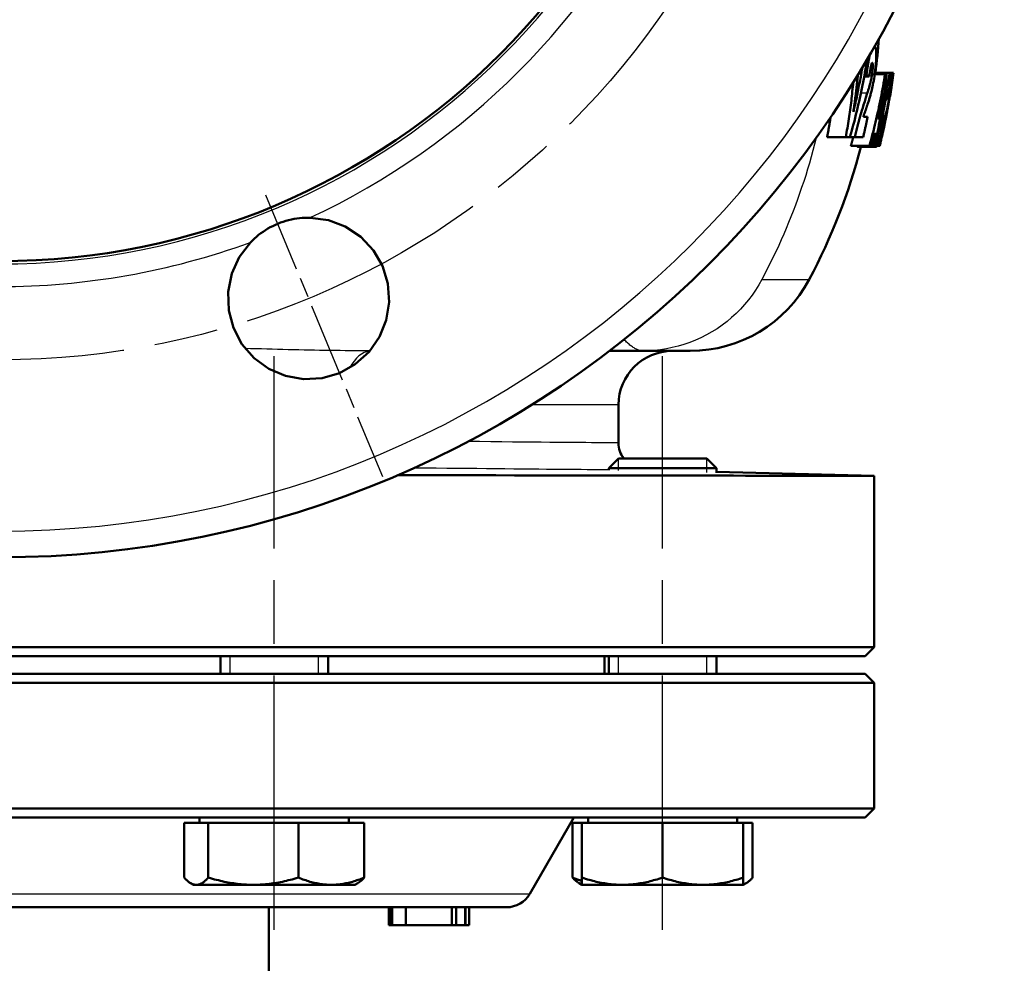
# Model space of a CAD drawing. Header units: millimetres. Extents: x 179 to 1975, y 100 to 1286.
# Tile 16 of 76: x 306 to 416, y 731 to 836. Entities that reach past the tile are written whole.
import ezdxf

# ---------------------------------------------------------------- set-up
doc = ezdxf.new("R2010")
doc.units = ezdxf.units.MM
doc.header["$LTSCALE"] = 5
doc.linetypes.add('CHAIN', pattern=[0.3543, 0.2362, -0.0295, 0.0591, -0.0295])
for name, color, linetype, lineweight in [('Gewinde(DIN)', 3, 'Continuous', 25), ('Mittellinie(DIN)', 4, 'CHAIN', 25), ('Mittelpunktmarkierung(DIN)', 4, 'CHAIN', 25), ('Sichtbare Kanten(DIN)', 7, 'Continuous', 50), ('Sichtbare tangentiale Kanten(DIN)', 3, 'Continuous', 25)]:
    doc.layers.add(name, color=color, linetype=linetype, lineweight=lineweight)

msp = doc.modelspace()

# ---------------------------------------------------------------- linework, layer by layer
at = {"layer": 'Gewinde(DIN)'}
for p, q in [((372.57, 787.12), (372.57, 785.83)), ((382.47, 785.58), (382.47, 787.12)), ((329.28, 765.14), (329.28, 763.14)), ((339.18, 763.14), (339.18, 765.14)), ((372.57, 765.14), (372.57, 763.14)), ((382.47, 763.14), (382.47, 765.14))]:
    msp.add_line(p, q, dxfattribs=at)
at = {"layer": 'Mittellinie(DIN)', "linetype": 'CHAIN', "ltscale": 23.990969}
for p, q in [((334.23, 734.64), (334.23, 798.57)), ((377.52, 734.64), (377.52, 798.57))]:
    msp.add_line(p, q, dxfattribs=at)
msp.add_circle((303.61, 888.14), 90, dxfattribs=at)
at = {"layer": 'Mittelpunktmarkierung(DIN)', "linetype": 'CHAIN', "ltscale": 7.55611}
msp.add_line((333.27, 816.54), (346.28, 785.13), dxfattribs=at)
at = {"layer": 'Sichtbare Kanten(DIN)'}
for p, q in [((400.25, 829.95), (400.04, 829.95)), ((402.32, 830), (401.17, 830)), ((402.9, 830.14), (401.19, 830.14)), ((402.32, 830), (402.5, 830)), ((403.23, 830.14), (402.9, 830.14)), ((403.23, 830.14), (403.25, 830.14)), ((400.55, 829.73), (400, 829.73)), ((402.52, 827.17), (402.39, 827.17)), ((402.84, 827.41), (402.84, 827.41)), ((402.88, 827.59), (402.87, 827.59)), ((399.91, 825.23), (400.38, 825.23)), ((401.52, 825.06), (401.64, 825.06)), ((402.16, 825.28), (402.03, 825.28)), ((402.37, 825.33), (402.04, 825.33)), ((402.39, 825.22), (402.42, 825.22)), ((402.44, 825.22), (402.44, 825.22)), ((401.29, 823.33), (401.11, 823.33)), ((401.98, 823.5), (401.85, 823.5)), ((402.05, 823.5), (401.98, 823.5)), ((402.07, 823.5), (402.06, 823.5)), ((397.94, 822.97), (395.86, 822.97)), ((398.4, 822.97), (397.94, 822.97)), ((398.93, 822.97), (398.4, 822.97)), ((399.88, 822.97), (398.93, 822.97)), ((400.58, 822), (398.51, 822)), ((401.33, 821.87), (399.26, 821.87)), ((400.76, 822), (400.58, 822)), ((400.99, 822), (400.76, 822)), ((401.14, 822), (400.99, 822)), ((401.69, 822), (401.42, 822)), ((401.71, 822), (401.69, 822)), ((401.72, 822), (401.71, 822)), ((401.71, 822), (401.71, 822)), ((371.61, 799.14), (375.35, 799.14)), ((375.35, 799.14), (380.61, 799.14)), ((372.61, 793.14), (372.61, 788.89)), ((372.6, 787.14), (371.52, 786.07)), ((372.6, 787.14), (382.45, 787.14)), ((382.45, 787.14), (383.52, 786.07)), ((383.52, 786.07), (371.52, 786.07)), ((371.52, 785.87), (371.52, 786.07)), ((383.52, 785.56), (383.52, 786.07)), ((383.52, 785.68), (401.11, 785.22)), ((401.11, 766.14), (401.11, 785.22)), ((206.11, 766.14), (401.11, 766.14)), ((400.11, 765.14), (401.11, 766.14)), ((400.11, 765.14), (207.11, 765.14)), ((328.23, 763.14), (328.23, 765.14)), ((340.23, 763.14), (340.23, 765.14)), ((371.06, 765.14), (371.06, 763.14)), ((371.52, 763.14), (371.52, 765.14)), ((383.52, 763.14), (383.52, 765.14)), ((207.11, 763.14), (400.11, 763.14)), ((400.11, 763.14), (401.11, 762.14)), ((401.11, 762.14), (206.11, 762.14)), ((401.11, 762.14), (401.11, 748.14)), ((206.11, 748.14), (401.11, 748.14)), ((400.11, 747.14), (401.11, 748.14)), ((400.11, 747.14), (207.11, 747.14)), ((324.19, 746.54), (326.88, 746.54)), ((324.19, 746.54), (324.19, 740.45)), ((325.91, 746.54), (325.91, 747.14)), ((326.88, 746.54), (336.92, 746.54)), ((326.88, 746.54), (326.88, 740.45)), ((336.92, 746.54), (344.27, 746.54)), ((336.92, 746.54), (336.92, 740.45)), ((342.54, 746.54), (342.54, 747.14)), ((344.27, 746.54), (344.27, 740.45)), ((362.73, 738.64), (367.64, 747.14)), ((367.48, 746.54), (367.48, 740.45)), ((367.48, 746.54), (368.52, 746.54)), ((368.52, 746.54), (377.52, 746.54)), ((368.52, 746.54), (368.52, 740.45)), ((369.21, 746.54), (369.21, 747.14)), ((377.52, 746.54), (386.52, 746.54)), ((377.52, 746.54), (377.52, 740.45)), ((385.84, 746.54), (385.84, 747.14)), ((386.52, 746.54), (387.56, 746.54)), ((386.52, 746.54), (386.52, 740.45)), ((387.56, 746.54), (387.56, 740.45)), ((325.23, 739.64), (324.91, 739.83)), ((343.23, 739.64), (343.54, 739.83)), ((368.52, 739.64), (368.21, 739.83)), ((368.52, 739.64), (368.52, 740.45)), ((386.52, 740.45), (386.52, 739.64)), ((386.52, 739.64), (386.84, 739.83)), ((325.23, 739.64), (325.53, 739.64)), ((325.53, 739.64), (331.9, 739.64)), ((331.9, 739.64), (340.59, 739.64)), ((340.59, 739.64), (343.23, 739.64)), ((368.52, 739.64), (373.02, 739.64)), ((373.02, 739.64), (382.02, 739.64)), ((382.02, 739.64), (386.52, 739.64)), ((360.13, 737.14), (247.09, 737.14)), ((333.61, 727.14), (333.61, 737.14)), ((347, 737.14), (347, 735.14)), ((347.21, 737.14), (347.21, 735.14)), ((347.36, 737.14), (347.36, 735.14)), ((348.91, 737.14), (348.91, 735.14)), ((354.01, 737.14), (354.01, 735.14)), ((354.5, 737.14), (354.5, 735.14)), ((355.51, 737.14), (355.51, 735.14)), ((355.54, 737.14), (355.54, 735.14)), ((355.95, 737.14), (355.95, 735.14)), ((355.95, 737.14), (355.95, 735.14)), ((347, 735.14), (347.21, 735.14)), ((347.21, 735.14), (347.36, 735.14)), ((347.36, 735.14), (348.91, 735.14)), ((348.91, 735.14), (354.01, 735.14)), ((354.01, 735.14), (354.5, 735.14)), ((354.5, 735.14), (355.51, 735.14)), ((355.51, 735.14), (355.54, 735.14)), ((355.54, 735.14), (355.95, 735.14)), ((355.95, 735.14), (355.95, 735.14))]:
    msp.add_line(p, q, dxfattribs=at)
at = {"layer": 'Sichtbare Kanten(DIN)', "flags": 128}
for points in [[(401.2, 830.23), (401.21, 830.36), (401.23, 830.49), (401.24, 830.62), (401.26, 830.75), (401.27, 830.88), (401.28, 831.01), (401.29, 831.14), (401.3, 831.26), (401.31, 831.38), (401.32, 831.5), (401.32, 831.63), (401.33, 831.76), (401.33, 831.9), (401.34, 832.04), (401.34, 832.19), (401.33, 832.33), (401.33, 832.47), (401.32, 832.61), (401.31, 832.73), (401.29, 832.85), (401.26, 832.95), (401.23, 833.02), (401.2, 833.08), (401.16, 833.11)], [(400.62, 832.16), (400.59, 832.05), (400.57, 831.93), (400.55, 831.83), (400.53, 831.72), (400.51, 831.63), (400.5, 831.54), (400.48, 831.46), (400.47, 831.38), (400.46, 831.3), (400.44, 831.21), (400.43, 831.12), (400.41, 831.03), (400.4, 830.95), (400.39, 830.86), (400.37, 830.77), (400.36, 830.68), (400.34, 830.58), (400.33, 830.49), (400.32, 830.4), (400.3, 830.31), (400.29, 830.22), (400.28, 830.13), (400.26, 830.04), (400.25, 829.95)], [(398.4, 822.97), (398.51, 823.33), (398.61, 823.69), (398.7, 824.04), (398.8, 824.4), (398.9, 824.76), (398.99, 825.13), (399.08, 825.49), (399.17, 825.85), (399.26, 826.21), (399.34, 826.57), (399.42, 826.94), (399.5, 827.3), (399.58, 827.66), (399.66, 828.02), (399.74, 828.39), (399.81, 828.75), (399.88, 829.11), (399.95, 829.48), (400.02, 829.84), (400.08, 830.2), (400.14, 830.56), (400.21, 830.93), (400.26, 831.29), (400.32, 831.65)], [(400.55, 829.73), (400.56, 829.8), (400.58, 829.88), (400.59, 829.96), (400.6, 830.03), (400.61, 830.11), (400.62, 830.18), (400.63, 830.25), (400.65, 830.32), (400.66, 830.39), (400.67, 830.46), (400.68, 830.52), (400.69, 830.59), (400.7, 830.65), (400.71, 830.71), (400.72, 830.76), (400.74, 830.82), (400.75, 830.87), (400.76, 830.92), (400.78, 830.99), (400.8, 831.07), (400.82, 831.14), (400.85, 831.2), (400.87, 831.23), (400.89, 831.24)], [(400.89, 831.24), (400.9, 831.23), (400.91, 831.23), (400.92, 831.21), (400.93, 831.19), (400.93, 831.17), (400.94, 831.13), (400.94, 831.09), (400.95, 831.05), (400.95, 831), (400.95, 830.96), (400.95, 830.91), (400.95, 830.86), (400.95, 830.81), (400.95, 830.75), (400.94, 830.7), (400.94, 830.64), (400.94, 830.58), (400.93, 830.52), (400.93, 830.46), (400.92, 830.39), (400.91, 830.33), (400.91, 830.26), (400.9, 830.2), (400.89, 830.13)], [(399.78, 830.74), (399.75, 830.53), (399.71, 830.32), (399.68, 830.12), (399.64, 829.91), (399.61, 829.7), (399.57, 829.5), (399.53, 829.29), (399.49, 829.08), (399.45, 828.87), (399.41, 828.67), (399.37, 828.46), (399.33, 828.25), (399.29, 828.05), (399.25, 827.84), (399.2, 827.63), (399.16, 827.42), (399.12, 827.22), (399.07, 827.01), (399.03, 826.8), (398.98, 826.6), (398.93, 826.39), (398.88, 826.18), (398.84, 825.98), (398.79, 825.77)], [(398.79, 825.77), (398.81, 825.94), (398.84, 826.12), (398.86, 826.29), (398.89, 826.46), (398.91, 826.63), (398.94, 826.81), (398.96, 826.98), (398.98, 827.15), (399, 827.32), (399.03, 827.5), (399.05, 827.67), (399.07, 827.84), (399.09, 828.02), (399.11, 828.19), (399.13, 828.36), (399.15, 828.53), (399.17, 828.71), (399.19, 828.88), (399.2, 829.05), (399.22, 829.22), (399.24, 829.4), (399.25, 829.57), (399.27, 829.74), (399.29, 829.91)], [(400.25, 829.95), (400.26, 829.94), (400.27, 829.93), (400.29, 829.92), (400.3, 829.91), (400.31, 829.9), (400.33, 829.89), (400.34, 829.88), (400.35, 829.87), (400.36, 829.86), (400.38, 829.85), (400.39, 829.85), (400.4, 829.84), (400.42, 829.83), (400.43, 829.82), (400.44, 829.81), (400.45, 829.8), (400.47, 829.79), (400.48, 829.78), (400.49, 829.77), (400.5, 829.76), (400.52, 829.75), (400.53, 829.74), (400.54, 829.73), (400.55, 829.73)], [(400.89, 830.13), (400.87, 829.97), (400.84, 829.81), (400.81, 829.65), (400.79, 829.51), (400.76, 829.38), (400.74, 829.29), (400.73, 829.22), (400.71, 829.15), (400.69, 829.08), (400.68, 829.01), (400.66, 828.94), (400.64, 828.87), (400.62, 828.79), (400.6, 828.71), (400.58, 828.63), (400.55, 828.55), (400.53, 828.47), (400.5, 828.38), (400.48, 828.3), (400.45, 828.21), (400.43, 828.12), (400.4, 828.04), (400.37, 827.95), (400.34, 827.86)], [(400.38, 826.65), (400.41, 826.73), (400.44, 826.83), (400.47, 826.92), (400.5, 827.02), (400.53, 827.11), (400.56, 827.21), (400.59, 827.32), (400.62, 827.42), (400.65, 827.52), (400.68, 827.63), (400.71, 827.74), (400.74, 827.85), (400.77, 827.97), (400.8, 828.1), (400.84, 828.25), (400.88, 828.42), (400.92, 828.6), (400.96, 828.81), (401.01, 829.02), (401.05, 829.26), (401.09, 829.49), (401.13, 829.73), (401.16, 829.98), (401.2, 830.23)], [(402.32, 830), (402.27, 829.67), (402.21, 829.33), (402.16, 829), (402.1, 828.66), (402.04, 828.33), (401.97, 827.99), (401.91, 827.66), (401.85, 827.32), (401.78, 826.99), (401.71, 826.65), (401.64, 826.32), (401.57, 825.99), (401.49, 825.65), (401.42, 825.32), (401.34, 824.98), (401.26, 824.65), (401.18, 824.32), (401.1, 823.99), (401.02, 823.65), (400.93, 823.32), (400.85, 822.99), (400.76, 822.66), (400.67, 822.33), (400.58, 822)], [(401.14, 822), (401.22, 822.33), (401.29, 822.66), (401.36, 822.99), (401.43, 823.33), (401.5, 823.66), (401.57, 823.99), (401.64, 824.32), (401.7, 824.66), (401.76, 824.99), (401.82, 825.32), (401.88, 825.66), (401.94, 825.99), (402, 826.33), (402.05, 826.66), (402.1, 826.99), (402.15, 827.33), (402.2, 827.66), (402.25, 828), (402.29, 828.33), (402.34, 828.67), (402.38, 829), (402.42, 829.34), (402.46, 829.67), (402.5, 830)], [(402.9, 830.14), (402.89, 830.13), (402.86, 830.09), (402.84, 830.03), (402.81, 829.93), (402.77, 829.79), (402.73, 829.63), (402.7, 829.45), (402.66, 829.27), (402.63, 829.1), (402.59, 828.93), (402.56, 828.76), (402.53, 828.58), (402.49, 828.4), (402.46, 828.2), (402.42, 828), (402.38, 827.79), (402.34, 827.58), (402.3, 827.36), (402.26, 827.14), (402.22, 826.92), (402.18, 826.69), (402.14, 826.47), (402.1, 826.25), (402.06, 826.02)], [(403.23, 830.14), (403.2, 829.94), (403.17, 829.74), (403.14, 829.54), (403.11, 829.34), (403.08, 829.14), (403.05, 828.94), (403.02, 828.74), (402.99, 828.54), (402.95, 828.34), (402.92, 828.14), (402.89, 827.94), (402.85, 827.74), (402.81, 827.54), (402.78, 827.34), (402.74, 827.14), (402.7, 826.94), (402.66, 826.73), (402.62, 826.53), (402.58, 826.33), (402.54, 826.13), (402.5, 825.93), (402.46, 825.73), (402.42, 825.53), (402.37, 825.33)], [(402.44, 825.22), (402.48, 825.43), (402.52, 825.63), (402.56, 825.84), (402.6, 826.04), (402.63, 826.25), (402.67, 826.45), (402.71, 826.66), (402.75, 826.86), (402.78, 827.07), (402.82, 827.27), (402.85, 827.48), (402.89, 827.68), (402.92, 827.89), (402.95, 828.09), (402.99, 828.3), (403.02, 828.5), (403.05, 828.71), (403.08, 828.91), (403.11, 829.12), (403.14, 829.32), (403.17, 829.53), (403.19, 829.73), (403.22, 829.94), (403.25, 830.14)], [(402.68, 827.66), (402.7, 827.84), (402.73, 828.03), (402.76, 828.21), (402.78, 828.39), (402.81, 828.56), (402.83, 828.73), (402.85, 828.89), (402.87, 829.05), (402.88, 829.19), (402.9, 829.33), (402.91, 829.46), (402.92, 829.57), (402.93, 829.67), (402.93, 829.76), (402.94, 829.84), (402.94, 829.91), (402.94, 829.97), (402.94, 830.02), (402.94, 830.06), (402.93, 830.09), (402.93, 830.12), (402.92, 830.13), (402.91, 830.14), (402.9, 830.14)], [(403.24, 830.08), (403.24, 830.07), (403.24, 830.06), (403.24, 830.05), (403.24, 830.03), (403.24, 830.02), (403.23, 830), (403.23, 829.98), (403.23, 829.96), (403.23, 829.94), (403.23, 829.92), (403.22, 829.9), (403.22, 829.87), (403.22, 829.85), (403.21, 829.82), (403.21, 829.8), (403.21, 829.77), (403.2, 829.75), (403.2, 829.72), (403.2, 829.69), (403.19, 829.67), (403.19, 829.64), (403.19, 829.61), (403.18, 829.59), (403.18, 829.56)], [(398.77, 829.08), (398.75, 828.82), (398.72, 828.57), (398.7, 828.31), (398.67, 828.06), (398.65, 827.8), (398.62, 827.55), (398.59, 827.29), (398.56, 827.04), (398.53, 826.78), (398.49, 826.53), (398.46, 826.27), (398.43, 826.02), (398.39, 825.76), (398.35, 825.51), (398.32, 825.25), (398.28, 825), (398.24, 824.74), (398.2, 824.49), (398.16, 824.24), (398.12, 823.98), (398.07, 823.73), (398.03, 823.48), (397.98, 823.22), (397.94, 822.97)], [(403.18, 829.56), (403.17, 829.49), (403.16, 829.41), (403.15, 829.33), (403.13, 829.24), (403.12, 829.15), (403.11, 829.06), (403.1, 828.97), (403.08, 828.89), (403.07, 828.81), (403.06, 828.74), (403.05, 828.66), (403.04, 828.58), (403.03, 828.5), (403.01, 828.42), (403, 828.34), (402.99, 828.26), (402.97, 828.17), (402.96, 828.09), (402.95, 828), (402.93, 827.92), (402.92, 827.84), (402.91, 827.75), (402.89, 827.67), (402.88, 827.59)], [(400.34, 827.86), (400.19, 827.38), (400.05, 826.94), (399.93, 826.56), (399.83, 826.22), (399.74, 825.92), (399.66, 825.67), (399.6, 825.46), (399.55, 825.3), (399.51, 825.16), (399.48, 825.03), (399.44, 824.89), (399.4, 824.75), (399.36, 824.61), (399.32, 824.47), (399.28, 824.32), (399.25, 824.18), (399.21, 824.03), (399.17, 823.89), (399.13, 823.74), (399.09, 823.59), (399.05, 823.43), (399.01, 823.28), (398.97, 823.13), (398.93, 822.97)], [(401.52, 825.06), (401.55, 825.18), (401.57, 825.3), (401.6, 825.42), (401.63, 825.54), (401.65, 825.66), (401.68, 825.78), (401.7, 825.9), (401.73, 826.02), (401.75, 826.14), (401.78, 826.26), (401.8, 826.38), (401.83, 826.49), (401.85, 826.61), (401.88, 826.73), (401.9, 826.85), (401.92, 826.97), (401.95, 827.09), (401.97, 827.21), (401.99, 827.33), (402.02, 827.45), (402.04, 827.57), (402.06, 827.69), (402.08, 827.81), (402.11, 827.93)], [(402.11, 827.93), (402.09, 827.81), (402.07, 827.69), (402.05, 827.57), (402.04, 827.45), (402.02, 827.33), (402, 827.21), (401.98, 827.09), (401.96, 826.97), (401.94, 826.85), (401.92, 826.73), (401.91, 826.62), (401.89, 826.5), (401.87, 826.38), (401.85, 826.26), (401.83, 826.14), (401.81, 826.02), (401.78, 825.9), (401.76, 825.78), (401.74, 825.66), (401.72, 825.54), (401.7, 825.42), (401.68, 825.3), (401.66, 825.18), (401.64, 825.06)], [(402.18, 826.04), (402.19, 826.11), (402.21, 826.17), (402.22, 826.24), (402.23, 826.31), (402.25, 826.38), (402.26, 826.45), (402.27, 826.52), (402.28, 826.59), (402.3, 826.66), (402.31, 826.73), (402.32, 826.79), (402.34, 826.86), (402.35, 826.93), (402.36, 827), (402.37, 827.06), (402.39, 827.13), (402.4, 827.19), (402.41, 827.26), (402.42, 827.32), (402.43, 827.38), (402.44, 827.44), (402.46, 827.5), (402.47, 827.56), (402.48, 827.62)], [(402.39, 825.22), (402.41, 825.33), (402.43, 825.43), (402.45, 825.54), (402.48, 825.64), (402.5, 825.75), (402.52, 825.85), (402.54, 825.96), (402.56, 826.06), (402.58, 826.17), (402.61, 826.27), (402.63, 826.38), (402.65, 826.48), (402.67, 826.59), (402.69, 826.7), (402.71, 826.8), (402.73, 826.91), (402.75, 827.01), (402.77, 827.12), (402.79, 827.22), (402.81, 827.33), (402.82, 827.43), (402.84, 827.54), (402.86, 827.64), (402.88, 827.75)], [(402.88, 827.75), (402.86, 827.64), (402.84, 827.54), (402.83, 827.43), (402.81, 827.33), (402.79, 827.22), (402.77, 827.12), (402.75, 827.01), (402.74, 826.9), (402.72, 826.8), (402.7, 826.69), (402.68, 826.59), (402.66, 826.48), (402.64, 826.38), (402.62, 826.27), (402.6, 826.17), (402.58, 826.06), (402.56, 825.96), (402.54, 825.85), (402.52, 825.75), (402.5, 825.64), (402.48, 825.54), (402.46, 825.43), (402.44, 825.33), (402.42, 825.22)], [(402.48, 827.62), (402.49, 827.67), (402.5, 827.72), (402.51, 827.77), (402.52, 827.82), (402.53, 827.86), (402.54, 827.91), (402.55, 827.95), (402.55, 827.99), (402.56, 828.03), (402.57, 828.06), (402.58, 828.1), (402.59, 828.13), (402.59, 828.15), (402.6, 828.18), (402.6, 828.2), (402.61, 828.22), (402.62, 828.24), (402.62, 828.26), (402.63, 828.27), (402.63, 828.28), (402.63, 828.29), (402.64, 828.29), (402.64, 828.29), (402.64, 828.29)], [(402.6, 827.7), (402.59, 827.68), (402.59, 827.66), (402.59, 827.64), (402.58, 827.62), (402.58, 827.6), (402.58, 827.58), (402.57, 827.55), (402.57, 827.53), (402.57, 827.51), (402.56, 827.49), (402.56, 827.47), (402.56, 827.44), (402.55, 827.42), (402.55, 827.4), (402.55, 827.38), (402.54, 827.35), (402.54, 827.33), (402.54, 827.31), (402.53, 827.28), (402.53, 827.26), (402.53, 827.24), (402.52, 827.22), (402.52, 827.19), (402.52, 827.17)], [(402.52, 827.17), (402.52, 827.19), (402.53, 827.21), (402.54, 827.23), (402.54, 827.25), (402.55, 827.27), (402.56, 827.29), (402.56, 827.31), (402.57, 827.33), (402.58, 827.35), (402.58, 827.37), (402.59, 827.39), (402.6, 827.41), (402.6, 827.43), (402.61, 827.45), (402.62, 827.47), (402.62, 827.49), (402.63, 827.51), (402.64, 827.53), (402.64, 827.55), (402.65, 827.57), (402.66, 827.59), (402.66, 827.62), (402.67, 827.64), (402.68, 827.66)], [(402.64, 828.29), (402.64, 828.29), (402.65, 828.29), (402.65, 828.29), (402.65, 828.29), (402.65, 828.28), (402.65, 828.28), (402.65, 828.27), (402.65, 828.26), (402.65, 828.26), (402.65, 828.25), (402.65, 828.23), (402.65, 828.22), (402.65, 828.2), (402.65, 828.18), (402.65, 828.15), (402.64, 828.12), (402.64, 828.08), (402.64, 828.03), (402.63, 827.99), (402.63, 827.93), (402.62, 827.88), (402.61, 827.82), (402.6, 827.76), (402.6, 827.7)], [(399.91, 825.23), (399.93, 825.3), (399.95, 825.37), (399.97, 825.44), (400, 825.51), (400.02, 825.58), (400.04, 825.65), (400.06, 825.72), (400.09, 825.79), (400.1, 825.84), (400.12, 825.89), (400.14, 825.94), (400.16, 826), (400.18, 826.06), (400.2, 826.12), (400.22, 826.18), (400.24, 826.24), (400.26, 826.3), (400.28, 826.36), (400.3, 826.42), (400.32, 826.48), (400.34, 826.53), (400.35, 826.57), (400.37, 826.61), (400.38, 826.65)], [(402.87, 827.51), (402.87, 827.51), (402.87, 827.5), (402.86, 827.5), (402.86, 827.49), (402.86, 827.49), (402.86, 827.48), (402.86, 827.48), (402.86, 827.48), (402.86, 827.47), (402.86, 827.47), (402.86, 827.46), (402.86, 827.46), (402.86, 827.46), (402.85, 827.45), (402.85, 827.45), (402.85, 827.44), (402.85, 827.44), (402.85, 827.43), (402.85, 827.43), (402.85, 827.43), (402.85, 827.42), (402.84, 827.42), (402.84, 827.41), (402.84, 827.41)], [(402.88, 827.59), (402.88, 827.58), (402.88, 827.58), (402.88, 827.58), (402.88, 827.57), (402.88, 827.57), (402.88, 827.57), (402.88, 827.56), (402.87, 827.56), (402.87, 827.56), (402.87, 827.55), (402.87, 827.55), (402.87, 827.55), (402.87, 827.54), (402.87, 827.54), (402.87, 827.54), (402.87, 827.54), (402.87, 827.53), (402.87, 827.53), (402.87, 827.53), (402.87, 827.52), (402.87, 827.52), (402.87, 827.52), (402.87, 827.51), (402.87, 827.51)], [(402.06, 826.02), (402.02, 825.84), (401.99, 825.66), (401.95, 825.48), (401.92, 825.3), (401.88, 825.12), (401.85, 824.94), (401.81, 824.76), (401.78, 824.59), (401.74, 824.41), (401.71, 824.24), (401.68, 824.08), (401.64, 823.91), (401.61, 823.75), (401.58, 823.57), (401.52, 823.31), (401.47, 823), (401.41, 822.69), (401.36, 822.42), (401.33, 822.22), (401.31, 822.08), (401.3, 821.98), (401.31, 821.91), (401.32, 821.88), (401.33, 821.87)], [(401.77, 823.72), (401.76, 823.74), (401.76, 823.79), (401.77, 823.88), (401.79, 824.02), (401.82, 824.15), (401.83, 824.24), (401.85, 824.32), (401.86, 824.4), (401.88, 824.48), (401.9, 824.57), (401.91, 824.66), (401.93, 824.76), (401.95, 824.85), (401.97, 824.95), (401.99, 825.05), (402.01, 825.16), (402.03, 825.27), (402.05, 825.37), (402.07, 825.48), (402.1, 825.59), (402.12, 825.71), (402.14, 825.82), (402.16, 825.93), (402.18, 826.04)], [(402.51, 825.58), (402.5, 825.57), (402.5, 825.55), (402.5, 825.54), (402.5, 825.52), (402.49, 825.51), (402.49, 825.5), (402.49, 825.48), (402.49, 825.47), (402.48, 825.45), (402.48, 825.44), (402.48, 825.42), (402.47, 825.41), (402.47, 825.39), (402.47, 825.38), (402.47, 825.36), (402.46, 825.35), (402.46, 825.33), (402.46, 825.31), (402.45, 825.3), (402.45, 825.28), (402.45, 825.27), (402.45, 825.25), (402.44, 825.24), (402.44, 825.22)], [(395.86, 822.97), (395.88, 823.06), (395.89, 823.15), (395.91, 823.25), (395.93, 823.34), (395.95, 823.43), (395.96, 823.52), (395.98, 823.61), (396, 823.71), (396.01, 823.8), (396.03, 823.89), (396.05, 823.98), (396.06, 824.08), (396.08, 824.17), (396.09, 824.26), (396.11, 824.35), (396.12, 824.45), (396.14, 824.54), (396.16, 824.63), (396.17, 824.72), (396.19, 824.82), (396.2, 824.91), (396.21, 825), (396.23, 825.09), (396.24, 825.19)], [(399.88, 822.97), (399.9, 823.06), (399.92, 823.16), (399.94, 823.25), (399.97, 823.34), (399.99, 823.44), (400.01, 823.53), (400.03, 823.63), (400.05, 823.72), (400.07, 823.81), (400.1, 823.91), (400.12, 824), (400.14, 824.1), (400.16, 824.19), (400.18, 824.29), (400.2, 824.38), (400.22, 824.47), (400.24, 824.57), (400.26, 824.66), (400.28, 824.76), (400.3, 824.85), (400.32, 824.95), (400.34, 825.04), (400.36, 825.14), (400.38, 825.23)], [(401.33, 821.87), (401.34, 821.87), (401.35, 821.87), (401.36, 821.89), (401.37, 821.9), (401.38, 821.93), (401.4, 821.96), (401.41, 821.99), (401.43, 822.04), (401.46, 822.11), (401.49, 822.2), (401.53, 822.32), (401.57, 822.47), (401.62, 822.63), (401.66, 822.8), (401.71, 822.97), (401.75, 823.14), (401.8, 823.3), (401.84, 823.48), (401.89, 823.66), (401.93, 823.84), (401.97, 824.03), (402.02, 824.23), (402.06, 824.42), (402.11, 824.62)], [(402.27, 824.39), (402.26, 824.34), (402.25, 824.29), (402.24, 824.23), (402.22, 824.17), (402.21, 824.1), (402.19, 824.03), (402.18, 823.95), (402.16, 823.87), (402.14, 823.78), (402.12, 823.68), (402.09, 823.58), (402.07, 823.48), (402.04, 823.37), (402.02, 823.25), (401.99, 823.13), (401.96, 823.01), (401.93, 822.89), (401.9, 822.76), (401.87, 822.64), (401.84, 822.51), (401.81, 822.39), (401.78, 822.26), (401.75, 822.13), (401.71, 822)], [(402.16, 825.28), (402.14, 825.18), (402.12, 825.08), (402.1, 824.98), (402.08, 824.88), (402.06, 824.78), (402.04, 824.69), (402.01, 824.59), (401.99, 824.5), (401.97, 824.41), (401.95, 824.32), (401.93, 824.24), (401.91, 824.15), (401.89, 824.08), (401.87, 824.01), (401.86, 823.95), (401.84, 823.9), (401.83, 823.85), (401.82, 823.82), (401.8, 823.78), (401.8, 823.76), (401.79, 823.74), (401.78, 823.73), (401.77, 823.72), (401.77, 823.72)], [(402.37, 825.33), (402.36, 825.25), (402.34, 825.18), (402.33, 825.1), (402.31, 825.02), (402.29, 824.95), (402.28, 824.87), (402.26, 824.79), (402.25, 824.72), (402.23, 824.64), (402.21, 824.57), (402.2, 824.49), (402.18, 824.41), (402.16, 824.34), (402.15, 824.26), (402.13, 824.18), (402.12, 824.11), (402.1, 824.03), (402.08, 823.95), (402.06, 823.88), (402.05, 823.8), (402.03, 823.73), (402.01, 823.65), (402, 823.57), (401.98, 823.5)], [(402.07, 823.5), (402.09, 823.57), (402.1, 823.64), (402.12, 823.71), (402.13, 823.78), (402.15, 823.86), (402.17, 823.93), (402.18, 824), (402.2, 824.07), (402.21, 824.14), (402.23, 824.21), (402.25, 824.29), (402.26, 824.36), (402.28, 824.43), (402.29, 824.5), (402.31, 824.57), (402.32, 824.65), (402.34, 824.72), (402.35, 824.79), (402.37, 824.86), (402.38, 824.93), (402.4, 825.01), (402.41, 825.08), (402.43, 825.15), (402.44, 825.22)], [(402.11, 824.62), (402.11, 824.65), (402.11, 824.68), (402.12, 824.7), (402.12, 824.73), (402.12, 824.76), (402.12, 824.79), (402.13, 824.81), (402.13, 824.84), (402.13, 824.87), (402.13, 824.89), (402.14, 824.92), (402.14, 824.95), (402.14, 824.98), (402.14, 825), (402.15, 825.03), (402.15, 825.06), (402.15, 825.09), (402.15, 825.11), (402.15, 825.14), (402.16, 825.17), (402.16, 825.19), (402.16, 825.22), (402.16, 825.25), (402.16, 825.28)], [(402.43, 825.17), (402.42, 825.14), (402.42, 825.11), (402.41, 825.08), (402.41, 825.05), (402.4, 825.02), (402.39, 824.98), (402.39, 824.95), (402.38, 824.92), (402.37, 824.89), (402.37, 824.85), (402.36, 824.82), (402.35, 824.79), (402.35, 824.75), (402.34, 824.72), (402.33, 824.69), (402.33, 824.66), (402.32, 824.62), (402.31, 824.59), (402.31, 824.56), (402.3, 824.52), (402.29, 824.49), (402.29, 824.46), (402.28, 824.42), (402.27, 824.39)], [(400.76, 822), (400.77, 822.06), (400.79, 822.11), (400.8, 822.17), (400.82, 822.22), (400.83, 822.28), (400.85, 822.33), (400.86, 822.39), (400.88, 822.44), (400.89, 822.5), (400.91, 822.55), (400.92, 822.61), (400.94, 822.66), (400.95, 822.72), (400.97, 822.78), (400.98, 822.83), (400.99, 822.89), (401.01, 822.94), (401.02, 823), (401.04, 823.05), (401.05, 823.11), (401.06, 823.16), (401.08, 823.22), (401.09, 823.27), (401.11, 823.33)], [(401.29, 823.33), (401.28, 823.27), (401.27, 823.22), (401.25, 823.16), (401.24, 823.11), (401.23, 823.05), (401.22, 823), (401.21, 822.94), (401.19, 822.89), (401.18, 822.83), (401.17, 822.78), (401.16, 822.72), (401.15, 822.66), (401.13, 822.61), (401.12, 822.55), (401.11, 822.5), (401.1, 822.44), (401.08, 822.39), (401.07, 822.33), (401.06, 822.28), (401.05, 822.22), (401.03, 822.17), (401.02, 822.11), (401.01, 822.06), (400.99, 822)], [(402.05, 823.5), (402.03, 823.44), (402.02, 823.37), (402, 823.31), (401.99, 823.25), (401.97, 823.19), (401.96, 823.12), (401.95, 823.06), (401.93, 823), (401.92, 822.94), (401.9, 822.87), (401.89, 822.81), (401.87, 822.75), (401.86, 822.69), (401.84, 822.62), (401.83, 822.56), (401.81, 822.5), (401.8, 822.44), (401.78, 822.38), (401.77, 822.31), (401.75, 822.25), (401.74, 822.19), (401.72, 822.13), (401.7, 822.07), (401.69, 822)], [(401.71, 822), (401.72, 822.07), (401.74, 822.13), (401.75, 822.19), (401.77, 822.25), (401.78, 822.31), (401.8, 822.38), (401.81, 822.44), (401.83, 822.5), (401.84, 822.56), (401.86, 822.62), (401.87, 822.69), (401.89, 822.75), (401.9, 822.81), (401.92, 822.87), (401.93, 822.94), (401.95, 823), (401.96, 823.06), (401.98, 823.12), (401.99, 823.19), (402.01, 823.25), (402.02, 823.31), (402.04, 823.37), (402.05, 823.44), (402.06, 823.5)], [(398.51, 822), (398.52, 822.04), (398.53, 822.08), (398.54, 822.12), (398.55, 822.16), (398.56, 822.2), (398.57, 822.24), (398.59, 822.28), (398.6, 822.32), (398.61, 822.37), (398.62, 822.41), (398.63, 822.45), (398.64, 822.49), (398.65, 822.53), (398.67, 822.57), (398.68, 822.61), (398.69, 822.65), (398.7, 822.69), (398.71, 822.73), (398.72, 822.77), (398.73, 822.81), (398.74, 822.85), (398.75, 822.89), (398.77, 822.93), (398.78, 822.97)], [(399.26, 821.87), (399.26, 821.87), (399.26, 821.87), (399.26, 821.87), (399.26, 821.87), (399.25, 821.87), (399.25, 821.87), (399.25, 821.88), (399.25, 821.88), (399.25, 821.88), (399.24, 821.89), (399.24, 821.89), (399.24, 821.9), (399.24, 821.9), (399.24, 821.91), (399.24, 821.91), (399.24, 821.92), (399.24, 821.93), (399.24, 821.94), (399.24, 821.95), (399.24, 821.96), (399.24, 821.97), (399.24, 821.98), (399.24, 821.99), (399.24, 822)], [(338.23, 813.99), (340.28, 813.71), (342.15, 813.01), (343.88, 811.86), (345.29, 810.34), (346.3, 808.61), (346.9, 806.65), (347.04, 804.59), (346.72, 802.57), (345.98, 800.73), (344.8, 799.04), (343.26, 797.66), (341.5, 796.68), (339.56, 796.12), (337.5, 796.01), (335.47, 796.37), (333.64, 797.15), (331.98, 798.35), (330.63, 799.91), (329.67, 801.72), (329.16, 803.65), (329.08, 805.73), (329.49, 807.76), (330.32, 809.59), (331.57, 811.23)], [(331.57, 811.23), (331.79, 811.45), (332.01, 811.66), (332.25, 811.87), (332.49, 812.07), (332.74, 812.25), (332.99, 812.43), (333.25, 812.61), (333.52, 812.77), (333.79, 812.92), (334.07, 813.06), (334.36, 813.2), (334.64, 813.32), (334.94, 813.44), (335.23, 813.54), (335.53, 813.63), (335.83, 813.71), (336.14, 813.79), (336.44, 813.85), (336.75, 813.9), (337.05, 813.94), (337.35, 813.97), (337.65, 813.98), (337.94, 813.99), (338.23, 813.99)], [(347.98, 785.31), (350.24, 785.3), (352.46, 785.29), (354.65, 785.29), (356.8, 785.28), (358.92, 785.28), (361, 785.27), (363.04, 785.27), (365.05, 785.26), (367.01, 785.26), (368.93, 785.26), (370.8, 785.25), (372.63, 785.25), (374.41, 785.25), (376.13, 785.25), (377.81, 785.24), (379.44, 785.24), (381.01, 785.24), (382.53, 785.24), (384, 785.24), (385.41, 785.24), (386.77, 785.23), (388.07, 785.23), (389.32, 785.23), (390.51, 785.23), (391.63, 785.23), (392.7, 785.23), (393.71, 785.23), (394.65, 785.23), (395.54, 785.23), (396.35, 785.22), (397.11, 785.22), (397.8, 785.22), (398.42, 785.22), (398.98, 785.22), (399.48, 785.22), (399.91, 785.22), (400.28, 785.22), (400.58, 785.22), (400.81, 785.22), (400.98, 785.22), (401.08, 785.22), (401.11, 785.22)], [(324.19, 740.45), (324.25, 740.38), (324.31, 740.31), (324.37, 740.25), (324.43, 740.19), (324.49, 740.14), (324.55, 740.09), (324.61, 740.04), (324.66, 739.99), (324.72, 739.95), (324.78, 739.91), (324.83, 739.87), (324.89, 739.84), (324.94, 739.81), (325, 739.78), (325.05, 739.75), (325.1, 739.73), (325.16, 739.71), (325.21, 739.69), (325.27, 739.68), (325.32, 739.66), (325.37, 739.65), (325.43, 739.65), (325.48, 739.64), (325.53, 739.64)], [(325.53, 739.64), (325.59, 739.64), (325.64, 739.65), (325.7, 739.65), (325.75, 739.66), (325.8, 739.68), (325.86, 739.69), (325.91, 739.71), (325.96, 739.73), (326.02, 739.75), (326.07, 739.78), (326.13, 739.81), (326.18, 739.84), (326.24, 739.87), (326.29, 739.91), (326.35, 739.95), (326.41, 739.99), (326.46, 740.04), (326.52, 740.09), (326.58, 740.14), (326.64, 740.19), (326.7, 740.25), (326.76, 740.31), (326.82, 740.38), (326.88, 740.45)], [(326.88, 740.45), (327.11, 740.38), (327.34, 740.31), (327.56, 740.25), (327.78, 740.19), (328, 740.14), (328.22, 740.09), (328.44, 740.04), (328.65, 739.99), (328.86, 739.95), (329.07, 739.91), (329.27, 739.87), (329.48, 739.84), (329.68, 739.81), (329.89, 739.78), (330.09, 739.75), (330.29, 739.73), (330.49, 739.71), (330.69, 739.69), (330.9, 739.68), (331.1, 739.66), (331.3, 739.65), (331.5, 739.65), (331.7, 739.64), (331.9, 739.64)], [(331.9, 739.64), (332.1, 739.64), (332.3, 739.65), (332.5, 739.65), (332.7, 739.66), (332.9, 739.68), (333.1, 739.69), (333.3, 739.71), (333.5, 739.73), (333.71, 739.75), (333.91, 739.78), (334.11, 739.81), (334.32, 739.84), (334.52, 739.87), (334.73, 739.91), (334.94, 739.95), (335.15, 739.99), (335.36, 740.04), (335.58, 740.09), (335.79, 740.14), (336.01, 740.19), (336.23, 740.25), (336.46, 740.31), (336.69, 740.38), (336.92, 740.45)], [(336.92, 740.45), (337.09, 740.38), (337.25, 740.31), (337.42, 740.25), (337.58, 740.19), (337.74, 740.14), (337.9, 740.09), (338.06, 740.04), (338.21, 739.99), (338.37, 739.95), (338.52, 739.91), (338.67, 739.87), (338.82, 739.84), (338.97, 739.81), (339.12, 739.78), (339.27, 739.75), (339.42, 739.73), (339.56, 739.71), (339.71, 739.69), (339.86, 739.68), (340, 739.66), (340.15, 739.65), (340.3, 739.65), (340.44, 739.64), (340.59, 739.64)], [(340.59, 739.64), (340.74, 739.64), (340.89, 739.65), (341.03, 739.65), (341.18, 739.66), (341.33, 739.68), (341.47, 739.69), (341.62, 739.71), (341.77, 739.73), (341.91, 739.75), (342.06, 739.78), (342.21, 739.81), (342.36, 739.84), (342.51, 739.87), (342.66, 739.91), (342.82, 739.95), (342.97, 739.99), (343.13, 740.04), (343.28, 740.09), (343.44, 740.14), (343.6, 740.19), (343.77, 740.25), (343.93, 740.31), (344.1, 740.38), (344.27, 740.45)], [(344.27, 740.45), (344.23, 740.41), (344.2, 740.38), (344.17, 740.34), (344.14, 740.31), (344.11, 740.28), (344.08, 740.25), (344.05, 740.22), (344.01, 740.19), (343.98, 740.16), (343.95, 740.13), (343.92, 740.1), (343.89, 740.08), (343.86, 740.05), (343.83, 740.03), (343.8, 740), (343.78, 739.98), (343.75, 739.96), (343.72, 739.94), (343.69, 739.92), (343.66, 739.9), (343.63, 739.88), (343.6, 739.86), (343.57, 739.84), (343.54, 739.83)], [(368.21, 739.83), (368.18, 739.84), (368.15, 739.86), (368.12, 739.88), (368.09, 739.9), (368.06, 739.92), (368.03, 739.94), (368, 739.96), (367.98, 739.98), (367.95, 740), (367.92, 740.03), (367.89, 740.05), (367.86, 740.08), (367.83, 740.1), (367.8, 740.13), (367.77, 740.16), (367.74, 740.19), (367.71, 740.22), (367.67, 740.25), (367.64, 740.28), (367.61, 740.31), (367.58, 740.34), (367.55, 740.38), (367.52, 740.41), (367.48, 740.45)], [(367.48, 740.45), (367.53, 740.43), (367.57, 740.41), (367.62, 740.39), (367.66, 740.37), (367.71, 740.36), (367.75, 740.34), (367.8, 740.32), (367.84, 740.31), (367.88, 740.29), (367.93, 740.27), (367.97, 740.26), (368.01, 740.24), (368.06, 740.23), (368.1, 740.21), (368.14, 740.2), (368.19, 740.18), (368.23, 740.17), (368.27, 740.15), (368.31, 740.14), (368.36, 740.12), (368.4, 740.11), (368.44, 740.1), (368.48, 740.08), (368.52, 740.07)], [(368.52, 740.45), (368.73, 740.38), (368.93, 740.31), (369.14, 740.25), (369.33, 740.19), (369.53, 740.14), (369.73, 740.09), (369.92, 740.04), (370.11, 739.99), (370.3, 739.95), (370.48, 739.91), (370.67, 739.87), (370.86, 739.84), (371.04, 739.81), (371.22, 739.78), (371.4, 739.75), (371.58, 739.73), (371.76, 739.71), (371.94, 739.69), (372.12, 739.68), (372.3, 739.66), (372.48, 739.65), (372.66, 739.65), (372.84, 739.64), (373.02, 739.64)], [(373.02, 739.64), (373.2, 739.64), (373.38, 739.65), (373.56, 739.65), (373.74, 739.66), (373.92, 739.68), (374.1, 739.69), (374.28, 739.71), (374.46, 739.73), (374.64, 739.75), (374.82, 739.78), (375.01, 739.81), (375.19, 739.84), (375.38, 739.87), (375.56, 739.91), (375.75, 739.95), (375.94, 739.99), (376.13, 740.04), (376.32, 740.09), (376.51, 740.14), (376.71, 740.19), (376.91, 740.25), (377.11, 740.31), (377.32, 740.38), (377.52, 740.45)], [(377.52, 740.45), (377.73, 740.38), (377.93, 740.31), (378.14, 740.25), (378.33, 740.19), (378.53, 740.14), (378.73, 740.09), (378.92, 740.04), (379.11, 739.99), (379.3, 739.95), (379.48, 739.91), (379.67, 739.87), (379.86, 739.84), (380.04, 739.81), (380.22, 739.78), (380.4, 739.75), (380.58, 739.73), (380.76, 739.71), (380.94, 739.69), (381.12, 739.68), (381.3, 739.66), (381.48, 739.65), (381.66, 739.65), (381.84, 739.64), (382.02, 739.64)], [(382.02, 739.64), (382.2, 739.64), (382.38, 739.65), (382.56, 739.65), (382.74, 739.66), (382.92, 739.68), (383.1, 739.69), (383.28, 739.71), (383.46, 739.73), (383.64, 739.75), (383.82, 739.78), (384.01, 739.81), (384.19, 739.84), (384.38, 739.87), (384.56, 739.91), (384.75, 739.95), (384.94, 739.99), (385.13, 740.04), (385.32, 740.09), (385.51, 740.14), (385.71, 740.19), (385.91, 740.25), (386.11, 740.31), (386.32, 740.38), (386.52, 740.45)], [(386.52, 739.69), (386.56, 739.7), (386.61, 739.71), (386.65, 739.73), (386.69, 739.75), (386.73, 739.77), (386.77, 739.79), (386.81, 739.81), (386.85, 739.83), (386.9, 739.86), (386.94, 739.89), (386.98, 739.91), (387.02, 739.94), (387.07, 739.98), (387.11, 740.01), (387.15, 740.05), (387.2, 740.08), (387.24, 740.12), (387.28, 740.16), (387.33, 740.21), (387.38, 740.25), (387.42, 740.3), (387.47, 740.34), (387.51, 740.39), (387.56, 740.45)]]:
    msp.add_lwpolyline(points, dxfattribs=at)
at = {"layer": 'Sichtbare Kanten(DIN)'}
for centre, radius, start, end in [((303.61, 888.14), 112, 270, 90), ((303.61, 888.14), 79, 270, 90), ((333.51, 839.14), 68.33, 352.4313, 355.6579), ((333.51, 839.14), 70.33, 350.4795, 352.1703), ((333.51, 839.14), 70.33, 345.8955, 347.8908), ((333.51, 839.14), 68.33, 332.0443, 345.3536), ((380.61, 814.14), 15, 270, 332.0443), ((378.61, 793.14), 6, 90, 180), ((375.61, 788.89), 3, 180, 215.6225), ((360.13, 740.14), 3, 270, 330)]:
    msp.add_arc(centre, radius, start, end, dxfattribs=at)
at = {"layer": 'Sichtbare tangentiale Kanten(DIN)'}
for p, q in [((400.89, 830.13), (400.61, 830.13)), ((400.34, 827.86), (399.63, 827.86)), ((402.6, 827.7), (402.49, 827.7)), ((402.06, 826.02), (401.95, 826.02)), ((388.57, 807.11), (393.86, 807.11)), ((372.61, 793.14), (362.93, 793.14)), ((244.5, 738.64), (362.73, 738.64))]:
    msp.add_line(p, q, dxfattribs=at)
at = {"layer": 'Sichtbare tangentiale Kanten(DIN)', "flags": 128}
for points in [[(394.64, 822.9), (394.47, 822.19), (394.28, 821.48), (394.09, 820.78), (393.89, 820.08), (393.68, 819.39), (393.47, 818.7), (393.25, 818.02), (393.02, 817.35), (392.8, 816.69), (392.56, 816.03), (392.32, 815.37), (392.08, 814.73), (391.82, 814.08), (391.57, 813.44), (391.3, 812.8), (391.03, 812.17), (390.75, 811.53), (390.46, 810.9), (390.17, 810.27), (389.86, 809.64), (389.55, 809.01), (389.23, 808.38), (388.91, 807.75), (388.57, 807.11)], [(388.57, 807.11), (388.24, 806.51), (387.88, 805.93), (387.49, 805.37), (387.08, 804.83), (386.65, 804.31), (386.19, 803.8), (385.72, 803.32), (385.22, 802.86), (384.7, 802.43), (384.15, 802.01), (383.59, 801.62), (383.01, 801.26), (382.41, 800.92), (381.8, 800.61), (381.17, 800.33), (380.54, 800.08), (379.9, 799.86), (379.25, 799.67), (378.59, 799.51), (377.94, 799.38), (377.29, 799.27), (376.63, 799.2), (375.99, 799.16), (375.35, 799.14)], [(375.35, 799.14), (375.27, 799.14), (375.19, 799.15), (375.11, 799.16), (375.03, 799.18), (374.94, 799.2), (374.86, 799.23), (374.77, 799.26), (374.69, 799.29), (374.6, 799.33), (374.51, 799.37), (374.42, 799.42), (374.34, 799.47), (374.25, 799.53), (374.16, 799.59), (374.07, 799.66), (373.97, 799.72), (373.88, 799.8), (373.79, 799.88), (373.69, 799.96), (373.6, 800.04), (373.5, 800.13), (373.41, 800.23), (373.31, 800.32), (373.22, 800.42)], [(344.89, 799.14), (344.35, 799.14), (343.8, 799.15), (343.24, 799.15), (342.69, 799.15), (342.13, 799.16), (341.57, 799.17), (341, 799.17), (340.43, 799.18), (339.86, 799.19), (339.29, 799.2), (338.71, 799.21), (338.13, 799.23), (337.55, 799.24), (336.97, 799.25), (336.38, 799.27), (335.79, 799.28), (335.2, 799.29), (334.61, 799.31), (334.01, 799.33), (333.41, 799.34), (332.81, 799.36), (332.21, 799.37), (331.6, 799.39), (331, 799.41)], [(372.61, 788.89), (372.58, 788.89), (372.49, 788.89), (372.34, 788.89), (372.12, 788.89), (371.85, 788.9), (371.51, 788.9), (371.12, 788.9), (370.67, 788.91), (370.16, 788.91), (369.58, 788.91), (368.95, 788.92), (368.27, 788.92), (367.52, 788.93), (366.72, 788.94), (365.86, 788.95), (364.95, 788.95), (363.98, 788.96), (362.97, 788.97), (361.9, 788.98), (360.77, 788.99), (359.6, 789), (358.38, 789.02), (357.11, 789.03), (355.8, 789.04)], [(349.87, 786.13), (351.09, 786.12), (352.29, 786.1), (353.46, 786.09), (354.61, 786.08), (355.73, 786.07), (356.83, 786.06), (357.89, 786.04), (358.93, 786.03), (359.95, 786.02), (360.93, 786.01), (361.89, 786.01), (362.81, 786), (363.71, 785.99), (364.58, 785.98), (365.41, 785.97), (366.22, 785.97), (367, 785.96), (367.74, 785.95), (368.45, 785.95), (369.13, 785.94), (369.78, 785.94), (370.39, 785.93), (370.97, 785.93), (371.52, 785.92)]]:
    msp.add_lwpolyline(points, dxfattribs=at)
at = {"layer": 'Sichtbare tangentiale Kanten(DIN)'}
for radius, start, end in [(109.08, 270, 90), (79.31, 270, 90), (81.83, 295.0266, 334.9734), (81.83, 270, 289.9734)]:
    msp.add_arc((303.61, 888.14), radius, start, end, dxfattribs=at)
msp.add_ellipse((345.07, 793.14), major_axis=(0, 6), ratio=0.552771, start_param=0.056012, end_param=0.814465, dxfattribs=at)

doc.saveas('drawing.dxf')
